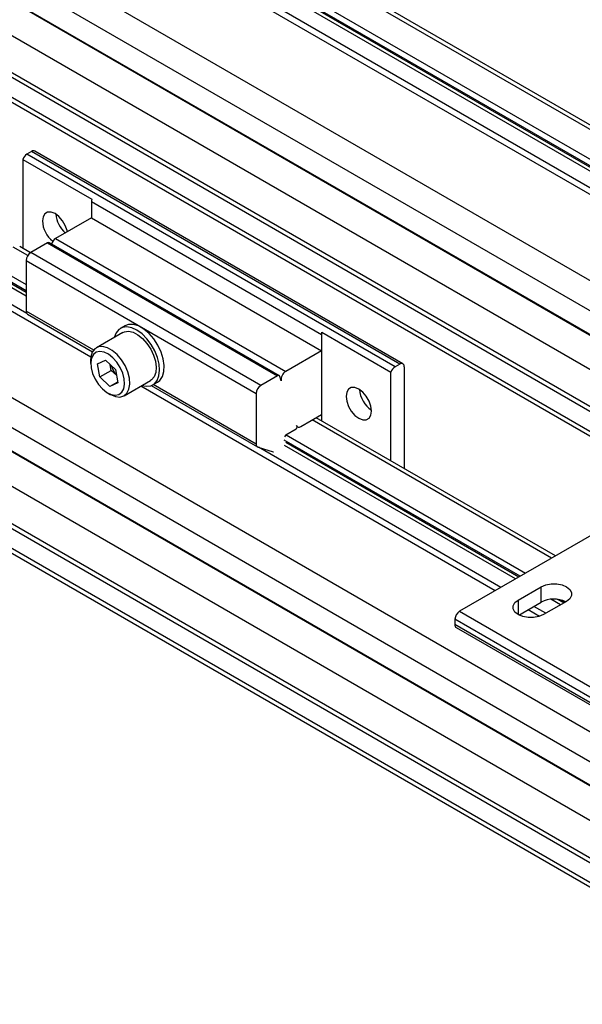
# Model space of a CAD drawing. Header units: millimetres. Extents: x 13 to 546, y 13 to 419.
# Tile 17 of 20: x 436 to 493, y 259 to 360. Entities that reach past the tile are written whole.
import ezdxf

# ---------------------------------------------------------------- set-up
doc = ezdxf.new("R2010")
doc.units = ezdxf.units.MM
doc.header["$LTSCALE"] = 2

msp = doc.modelspace()

# ---------------------------------------------------------------- linework, layer by layer
for p, q in [((530.092, 328.61), (435.811, 383.037)), ((435.145, 382.971), (529.426, 328.544)), ((526.762, 327.006), (432.481, 381.433)), ((432.275, 380.91), (526.556, 326.483)), ((432.312, 380.356), (526.592, 325.928)), ((432.435, 380.67), (526.716, 326.242)), ((429.37, 379.637), (523.651, 325.21)), ((524.651, 325.309), (430.37, 379.736)), ((516.013, 320.801), (421.732, 375.228)), ((420.327, 372.969), (514.608, 318.542)), ((420.148, 370.655), (514.429, 316.228)), ((420.336, 370.475), (514.617, 316.048)), ((517.9, 310.594), (423.619, 365.022)), ((514.617, 308.699), (420.336, 363.127)), ((514.429, 308.303), (420.148, 362.73)), ((420.327, 360.623), (514.608, 306.195)), ((420.732, 359.887), (515.013, 305.46)), ((436.135, 345.783), (443.206, 341.701)), ((436.135, 345.783), (436.135, 336.688)), ((437.03, 346.607), (436.559, 346.335)), ((474.271, 324.564), (436.559, 346.335)), ((474.743, 324.837), (437.03, 346.607)), ((475.076, 324.87), (437.364, 346.64)), ((466.729, 327.83), (443.159, 341.437)), ((443.159, 341.437), (443.159, 339.804)), ((443.159, 339.804), (439.492, 337.687)), ((443.159, 339.804), (466.729, 326.197)), ((439.492, 337.687), (463.063, 324.08)), ((436.641, 335.945), (435.145, 336.809)), ((436.921, 336.235), (435.811, 336.875)), ((438.661, 337.24), (436.946, 336.25)), ((438.661, 337.24), (462.231, 323.633)), ((462.398, 323.649), (438.827, 337.256)), ((460.516, 322.643), (436.946, 336.25)), ((436.474, 332.324), (432.275, 334.748)), ((432.481, 335.271), (436.474, 332.966)), ((436.474, 335.433), (460.044, 321.826)), ((436.474, 335.433), (436.474, 330.26)), ((436.474, 331.791), (432.312, 334.194)), ((436.474, 332.176), (432.435, 334.508)), ((443.106, 325.546), (429.37, 333.475)), ((436.551, 330.006), (430.37, 333.574)), ((443.397, 326.263), (436.474, 330.26)), ((436.612, 329.955), (443.287, 326.101)), ((421.732, 329.066), (516.013, 274.639)), ((446.593, 328.762), (446.121, 328.49)), ((446.371, 328.057), (443.669, 326.497)), ((466.729, 327.83), (466.729, 326.197)), ((466.776, 328.094), (473.847, 324.012)), ((466.776, 319), (466.776, 328.094)), ((420.327, 326.807), (514.608, 272.38)), ((466.729, 326.197), (463.063, 324.08)), ((443.082, 325.199), (443.082, 324.891)), ((443.782, 324.874), (444.591, 325.249)), ((444.009, 323.514), (443.782, 324.874)), ((444.591, 325.249), (445.627, 324.264)), ((445.188, 324.194), (445.091, 324.773)), ((474.743, 324.837), (474.271, 324.564)), ((475.214, 324.564), (475.214, 314.128)), ((514.429, 270.066), (420.148, 324.493)), ((514.617, 269.886), (420.336, 324.314)), ((444.009, 323.514), (445.188, 324.194)), ((445.723, 323.685), (445.188, 324.194)), ((445.627, 324.264), (445.854, 322.903)), ((462.231, 323.633), (460.516, 322.643)), ((462.615, 323.107), (462.455, 323.575)), ((473.847, 314.918), (473.847, 324.012)), ((445.045, 322.528), (444.009, 323.514)), ((445.84, 322.987), (445.045, 322.528)), ((445.854, 322.903), (445.045, 322.528)), ((446.502, 321.589), (449.204, 323.149)), ((484.524, 301.636), (448.231, 322.587)), ((449.287, 322.638), (460.182, 316.348)), ((449.454, 322.716), (449.926, 322.988)), ((460.044, 316.653), (449.498, 322.741)), ((444.818, 321.884), (445.085, 321.73)), ((460.044, 321.826), (460.044, 316.653)), ((464.618, 318.446), (466.729, 319.665)), ((466.729, 319.665), (466.729, 319.027)), ((517.9, 264.433), (423.619, 318.86)), ((464.227, 318.396), (464.171, 318.562)), ((490.299, 304.969), (465.786, 319.12)), ((490.689, 305.195), (466.176, 319.346)), ((463.083, 317.592), (464.138, 318.201)), ((463.094, 317.599), (487.635, 303.432)), ((464.206, 318.459), (464.285, 318.413)), ((420.148, 316.568), (514.429, 262.141)), ((420.336, 316.965), (514.617, 262.538)), ((487.079, 303.111), (462.916, 317.059)), ((486.617, 302.844), (462.953, 316.505)), ((486.951, 303.037), (463.076, 316.819)), ((460.231, 316.327), (461.785, 315.865)), ((485.11, 301.974), (460.263, 316.317)), ((420.327, 314.461), (514.608, 260.034)), ((420.732, 313.725), (515.013, 259.298)), ((499.727, 310.412), (480.871, 299.527)), ((486.881, 300.683), (489.238, 302.044)), ((489.238, 300.465), (489.238, 302.044)), ((486.881, 300.683), (486.881, 299.187)), ((486.954, 299.147), (489.238, 300.465)), ((491.831, 300.547), (489.474, 299.187)), ((491.213, 300.191), (490.226, 300.76)), ((491.547, 300.383), (490.906, 300.753)), ((491.675, 300.457), (491.284, 300.683)), ((480.871, 299.527), (518.583, 277.756)), ((489.071, 299.011), (487.895, 299.69)), ((489.706, 299.321), (488.481, 300.028)), ((518.112, 276.939), (480.399, 298.71)), ((480.399, 298.71), (480.399, 298.166)), ((518.112, 276.395), (480.399, 298.166)), ((480.538, 297.861), (518.25, 276.09))]:
    msp.add_line(p, q)
at = {"flags": 128}
for points in [[(440.692, 338.38), (440.667, 338.493), (440.483, 339.016), (440.196, 339.513), (439.835, 339.934), (439.434, 340.239), (439.034, 340.397), (438.672, 340.393), (438.386, 340.227), (438.202, 339.916), (438.138, 339.49)], [(450.093, 324.84), (449.926, 325.514), (449.652, 326.193), (449.284, 326.843), (448.841, 327.43), (448.345, 327.926), (447.822, 328.305), (447.297, 328.549), (446.796, 328.645), (446.345, 328.588), (445.966, 328.382), (445.679, 328.037), (445.498, 327.569), (445.493, 327.55)], [(449.926, 322.988), (450.163, 323.171), (450.431, 323.564), (450.583, 324.08), (450.611, 324.693), (450.514, 325.368), (450.295, 326.071), (449.968, 326.763), (449.55, 327.408), (449.062, 327.971), (448.532, 328.422), (447.987, 328.736), (447.456, 328.898), (446.969, 328.898), (446.593, 328.762)], [(446.371, 328.057), (446.534, 328.131), (446.953, 328.188), (447.423, 328.089), (447.915, 327.839), (448.399, 327.454), (448.846, 326.956), (449.23, 326.377), (449.526, 325.751), (449.716, 325.117), (449.791, 324.511), (449.743, 323.972), (449.578, 323.531), (449.304, 323.216), (449.204, 323.149)], [(447.045, 323.394), (446.879, 324.037), (446.601, 324.68), (446.228, 325.284), (445.782, 325.809), (445.293, 326.224), (444.791, 326.501), (444.308, 326.624), (443.873, 326.585), (443.514, 326.386), (443.254, 326.04), (443.11, 325.568), (443.082, 325.199)], [(446.516, 323.326), (446.365, 323.907), (446.108, 324.487), (445.763, 325.025), (445.354, 325.487), (444.908, 325.839), (444.456, 326.059), (444.029, 326.13), (443.655, 326.049), (443.361, 325.821), (443.166, 325.461), (443.084, 324.994), (443.12, 324.451), (443.271, 323.87), (443.528, 323.291), (443.873, 322.752), (444.282, 322.291), (444.728, 321.938), (445.18, 321.719), (445.607, 321.647), (445.981, 321.728), (446.275, 321.957), (446.47, 322.317), (446.552, 322.784), (446.516, 323.326)], [(448.326, 322.642), (448.78, 322.561), (449.231, 322.618), (449.609, 322.824), (449.896, 323.17), (450.078, 323.637), (450.145, 324.203), (450.093, 324.84)], [(462.455, 323.575), (462.441, 323.606), (462.421, 323.631), (462.397, 323.65), (462.369, 323.661), (462.338, 323.665), (462.304, 323.662), (462.268, 323.651), (462.231, 323.633)], [(445.085, 321.73), (445.128, 321.705), (445.625, 321.503), (446.088, 321.461), (446.488, 321.581), (446.799, 321.856), (447.003, 322.268), (447.087, 322.792), (447.045, 323.394)], [(469.251, 321.529), (469.314, 321.03), (469.498, 320.506), (469.785, 320.01), (470.147, 319.588), (470.547, 319.284), (470.948, 319.126), (471.309, 319.13), (471.596, 319.295), (471.78, 319.606), (471.843, 320.032), (471.78, 320.532), (471.596, 321.055), (471.309, 321.552), (470.948, 321.973), (470.547, 322.278), (470.147, 322.436), (469.785, 322.432), (469.498, 322.266), (469.314, 321.955), (469.251, 321.529)], [(464.171, 318.562), (464.199, 318.499), (464.238, 318.449), (464.286, 318.413), (464.342, 318.39), (464.405, 318.382), (464.473, 318.389), (464.545, 318.41), (464.618, 318.446)], [(461.785, 315.865), (461.816, 315.858), (461.829, 315.856)], [(489.238, 302.044), (489.702, 302.239), (490.248, 302.341), (490.821, 302.341), (491.367, 302.239), (491.831, 302.044), (492.168, 301.776), (492.345, 301.461), (492.345, 301.13), (492.168, 300.815), (491.831, 300.547)], [(489.474, 299.187), (489.01, 298.992), (488.464, 298.89), (487.891, 298.89), (487.345, 298.992), (486.881, 299.187), (486.544, 299.454), (486.367, 299.769), (486.367, 300.1), (486.544, 300.415), (486.881, 300.683)]]:
    msp.add_lwpolyline(points, dxfattribs=at)
for centre, radius, start, end in [((437.118, 345.466), 1.033, 122.76829, 162.14054), ((437.226, 346.335), 0.335, 65.69288, 125.61758), ((443.996, 341.424), 0.838, 160.66478, 179.12399), ((442.383, 340.436), 2.886, 184.80169, 228.91028), ((440.983, 339.626), 2.849, 182.73491, 231.28185), ((440.056, 336.815), 1.039, 122.85909, 162.90307), ((438.758, 337.108), 0.164, 64.88371, 126.42675), ((437.498, 335.386), 1.025, 122.60548, 177.39452), ((436.816, 330.231), 0.343, 175.151, 233.53682), ((467.566, 327.817), 0.838, 160.66478, 179.12399), ((447.157, 325.239), 2.049, 195.69179, 224.89712), ((474.831, 323.695), 1.033, 122.76829, 162.14054), ((474.927, 324.611), 0.291, 350.78596, 129.20329), ((463.55, 323.267), 0.949, 120.93057, 189.67381), ((461.068, 321.78), 1.025, 122.60548, 177.39452), ((473.444, 322.453), 2.833, 184.44657, 235.54805), ((463.25, 317.331), 0.31, 122.68359, 169.49263), ((464.04, 318.364), 0.19, 300.93057, 9.67381), ((460.351, 316.612), 0.309, 172.39468, 247.20096), ((490.538, 297.97), 2.813, 64.29661, 117.51442), ((481.423, 298.664), 1.025, 122.60548, 177.39452), ((480.731, 298.132), 0.333, 174.17954, 234.50828)]:
    msp.add_arc(centre, radius, start, end)

doc.saveas('drawing.dxf')
